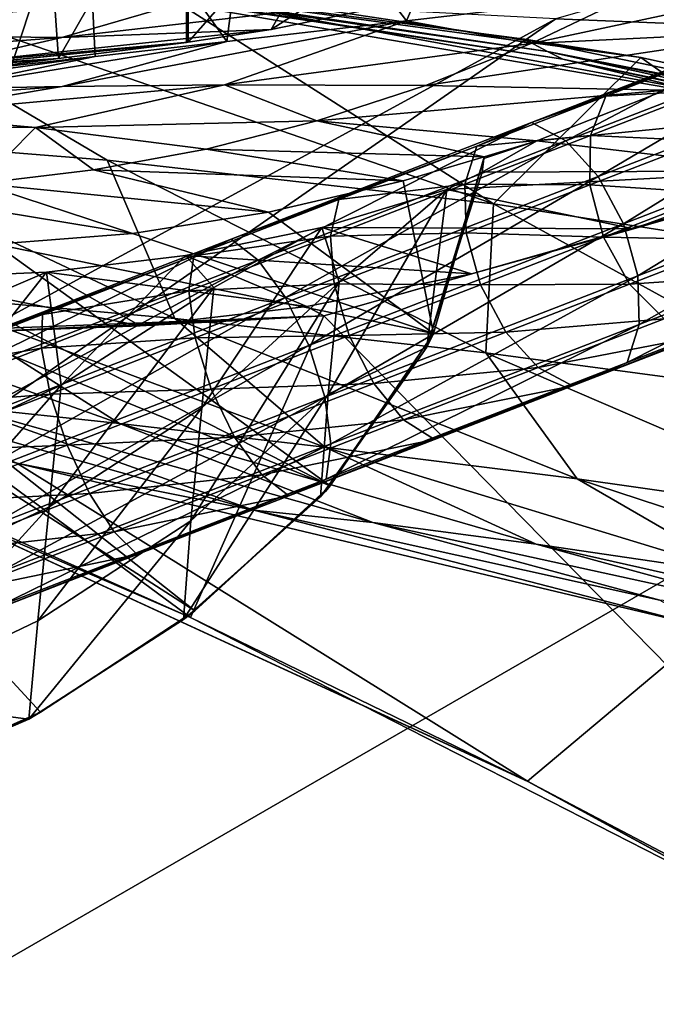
# Model space of a CAD drawing. Header units: metres. Extents: x -1004 to 0, y -808 to 0.
# Tile 36 of 135: x -718 to -688, y -121 to -75. Entities that reach past the tile are written whole.
import ezdxf

# ---------------------------------------------------------------- set-up
doc = ezdxf.new("R2010")
doc.units = ezdxf.units.M

msp = doc.modelspace()

# ---------------------------------------------------------------- linework, layer by layer
at = {"layer": 'top'}
for points in [[(-679.312012, -79.51873, 217.640656), (-706.36261, -74.529503, 211.810593), (-681.319946, -58.064472, 209.476532)], [(-686.498596, -62.528969, 1795.224365), (-698.20752, -73.649284, 1702.344727), (-706.359497, -75.345711, 1621.431885)], [(-686.498596, -62.528969, 1795.224365), (-706.359497, -75.345711, 1621.431885), (-700.114136, -64.441895, 1685.008301)], [(-706.359497, -75.345711, 1621.431885), (-710.221802, -75.930428, 1574.473511), (-700.114136, -64.441895, 1685.008301)], [(-700.114136, -64.441895, 1685.008301), (-710.221802, -75.930428, 1574.473511), (-710.221802, -66.264854, 1574.473511)], [(-695.562866, -64.39183, 896.888855), (-707.116638, -65.721146, 1009.238403), (-700.072815, -74.929489, 936.728882)], [(-689.485962, -73.70282, 848.78894), (-695.562866, -64.39183, 896.888855), (-700.072815, -74.929489, 936.728882)], [(-707.116638, -65.721146, 1009.238403), (-715.03949, -66.621582, 1121.903809), (-708.426331, -75.89399, 1024.852661)], [(-700.072815, -74.929489, 936.728882), (-707.116638, -65.721146, 1009.238403), (-708.426331, -75.89399, 1024.852661)], [(-716.957336, -66.734291, 1460.585327), (-710.308838, -66.286354, 1573.317139), (-716.259216, -76.681091, 1476.003052)], [(-710.308838, -66.286354, 1573.317139), (-710.308838, -75.94133, 1573.317017), (-716.259216, -76.681091, 1476.003052)], [(-710.308838, -66.286354, 1573.317139), (-710.221802, -66.264854, 1574.473511), (-710.308838, -75.94133, 1573.317017)], [(-710.221802, -66.264854, 1574.473511), (-710.221802, -75.930428, 1574.473511), (-710.308838, -75.94133, 1573.317017)], [(-719.963013, -67.121765, 1347.695435), (-716.957336, -66.734291, 1460.585327), (-719.497253, -77.099197, 1378.559326)], [(-716.957336, -66.734291, 1460.585327), (-716.259216, -76.681091, 1476.003052), (-719.497253, -77.099197, 1378.559326)], [(-715.03949, -66.621582, 1121.903809), (-719.323181, -67.089043, 1234.765381), (-718.433655, -77.029518, 1201.522949)], [(-715.03949, -66.621582, 1121.903809), (-718.433655, -77.029518, 1201.522949), (-714.546875, -76.59449, 1113.127563)], [(-708.426331, -75.89399, 1024.852661), (-715.03949, -66.621582, 1121.903809), (-714.546875, -76.59449, 1113.127563)], [(-730.940857, -71.413528, 437.901276), (-713.999695, -81.421814, 437.928101), (-728.983765, -80.224098, 467.556396)], [(-713.999695, -81.421814, 437.928101), (-730.940857, -71.413528, 437.901276), (-696.018616, -83.450539, 409.128235)], [(-730.940857, -71.413528, 437.901276), (-712.102844, -73.188377, 409.17572), (-696.018616, -83.450539, 409.128235)], [(-682.23877, -75.395744, 761.116272), (-676.665222, -72.216286, 761.069641), (-694.265625, -75.98436, 848.868042)], [(-676.665222, -72.216286, 761.069641), (-689.485962, -73.70282, 848.78894), (-694.265625, -75.98436, 848.868042)], [(-693.50885, -76.367935, 317.038696), (-694.578979, -75.794319, 375.03183), (-717.920715, -72.722458, 375.031891)], [(-694.578979, -75.794319, 375.03183), (-689.171509, -76.639206, 380.886658), (-717.920715, -72.722458, 375.031891)], [(-717.920715, -72.722458, 375.031891), (-689.171509, -76.639206, 380.886658), (-712.102844, -73.188377, 409.17572)], [(-717.920715, -72.722458, 375.031891), (-716.920105, -72.988205, 317.038696), (-693.50885, -76.367935, 317.038696)], [(-716.920105, -72.988205, 317.038696), (-692.806763, -76.714981, 259.044769), (-693.50885, -76.367935, 317.038696)], [(-716.920105, -72.988205, 317.038696), (-716.263672, -73.151512, 259.044769), (-692.806763, -76.714981, 259.044769)], [(-716.263672, -73.151512, 259.044769), (-706.36261, -74.529503, 211.810593), (-679.312012, -79.51873, 217.640656)], [(-716.263672, -73.151512, 259.044769), (-679.312012, -79.51873, 217.640656), (-692.806763, -76.714981, 259.044769)], [(-696.018616, -83.450539, 409.128235), (-712.102844, -73.188377, 409.17572), (-689.171509, -76.639206, 380.886658)], [(-726.031189, -73.328491, 1864.058838), (-730.545044, -75.548637, 1783.338013), (-709.307434, -73.723991, 1783.26416)], [(-706.359497, -75.345711, 1621.431885), (-698.20752, -73.649284, 1702.344727), (-716.092773, -75.712547, 1702.424194)], [(-716.092773, -75.712547, 1702.424194), (-698.20752, -73.649284, 1702.344727), (-709.307434, -73.723991, 1783.26416)], [(-694.265625, -75.98436, 848.868042), (-689.485962, -73.70282, 848.78894), (-700.072815, -74.929489, 936.728882)], [(-709.307434, -73.723991, 1783.26416), (-730.545044, -75.548637, 1783.338013), (-716.092773, -75.712547, 1702.424194)], [(-708.426331, -75.89399, 1024.852661), (-716.082458, -77.994072, 1025.062622), (-700.072815, -74.929489, 936.728882)], [(-716.082458, -77.994072, 1025.062622), (-708.533203, -77.917717, 936.927856), (-700.072815, -74.929489, 936.728882)], [(-700.072815, -74.929489, 936.728882), (-708.533203, -77.917717, 936.927856), (-694.265625, -75.98436, 848.868042)], [(-710.221802, -75.930428, 1574.473511), (-706.359497, -75.345711, 1621.431885), (-721.421875, -76.930977, 1621.509033)], [(-721.421875, -76.930977, 1621.509033), (-706.359497, -75.345711, 1621.431885), (-716.092773, -75.712547, 1702.424194)], [(-694.265625, -75.98436, 848.868042), (-699.189941, -77.948524, 848.950073), (-682.23877, -75.395744, 761.116272)], [(-699.189941, -77.948524, 848.950073), (-688.030701, -78.165504, 761.164917), (-682.23877, -75.395744, 761.116272)], [(-730.545044, -75.548637, 1783.338013), (-734.048218, -77.057281, 1702.506958), (-716.092773, -75.712547, 1702.424194)], [(-716.092773, -75.712547, 1702.424194), (-734.048218, -77.057281, 1702.506958), (-721.421875, -76.930977, 1621.509033)], [(-725.297607, -77.442299, 1540.543823), (-710.308838, -75.94133, 1573.317017), (-710.221802, -75.930428, 1574.473511)], [(-725.297607, -77.442299, 1540.543823), (-710.221802, -75.930428, 1574.473511), (-721.421875, -76.930977, 1621.509033)], [(-716.259216, -76.681091, 1476.003052), (-710.308838, -75.94133, 1573.317017), (-725.297607, -77.442299, 1540.543823)], [(-714.546875, -76.59449, 1113.127563), (-721.85968, -78.09861, 1113.32251), (-708.426331, -75.89399, 1024.852661)], [(-721.85968, -78.09861, 1113.32251), (-716.082458, -77.994072, 1025.062622), (-708.426331, -75.89399, 1024.852661)], [(-708.533203, -77.917717, 936.927856), (-699.189941, -77.948524, 848.950073), (-694.265625, -75.98436, 848.868042)], [(-663.349731, -82.262161, 355.030396), (-694.578979, -75.794319, 375.03183), (-693.50885, -76.367935, 317.038696)], [(-663.349731, -82.262161, 355.030396), (-689.171509, -76.639206, 380.886658), (-694.578979, -75.794319, 375.03183)], [(-670.326172, -81.068336, 317.038666), (-663.349731, -82.262161, 355.030396), (-693.50885, -76.367935, 317.038696)], [(-693.50885, -76.367935, 317.038696), (-692.806763, -76.714981, 259.044769), (-669.603027, -81.661865, 259.044739)], [(-670.326172, -81.068336, 317.038666), (-693.50885, -76.367935, 317.038696), (-669.603027, -81.661865, 259.044739)], [(-738.494141, -78.102058, 1459.596436), (-728.769958, -77.786369, 1378.559326), (-716.259216, -76.681091, 1476.003052)], [(-738.494141, -78.102058, 1459.596436), (-716.259216, -76.681091, 1476.003052), (-725.297607, -77.442299, 1540.543823)], [(-728.769958, -77.786369, 1378.559326), (-719.497253, -77.099197, 1378.559326), (-716.259216, -76.681091, 1476.003052)], [(-718.433655, -77.029518, 1201.522949), (-725.886353, -78.152496, 1201.677612), (-714.546875, -76.59449, 1113.127563)], [(-725.886353, -78.152496, 1201.677612), (-721.85968, -78.09861, 1113.32251), (-714.546875, -76.59449, 1113.127563)], [(-696.018616, -83.450539, 409.128235), (-689.171509, -76.639206, 380.886658), (-674.804321, -86.762527, 381.351013)], [(-692.806763, -76.714981, 259.044769), (-652.923584, -86.288589, 224.602814), (-669.603027, -81.661865, 259.044739)], [(-679.312012, -79.51873, 217.640656), (-652.923584, -86.288589, 224.602814), (-692.806763, -76.714981, 259.044769)], [(-689.171509, -76.639206, 380.886658), (-663.349731, -82.262161, 355.030396), (-674.804321, -86.762527, 381.351013)], [(-723.956421, -79.299622, 1025.282227), (-716.082458, -77.994072, 1025.062622), (-729.313721, -78.95005, 1113.524536)], [(-716.082458, -77.994072, 1025.062622), (-721.85968, -78.09861, 1113.32251), (-729.313721, -78.95005, 1113.524536)], [(-708.533203, -77.917717, 936.927856), (-723.956421, -79.299622, 1025.282227), (-717.326111, -79.903069, 937.137939)], [(-716.082458, -77.994072, 1025.062622), (-723.956421, -79.299622, 1025.282227), (-708.533203, -77.917717, 936.927856)], [(-704.240601, -79.588448, 849.03479), (-708.533203, -77.917717, 936.927856), (-717.326111, -79.903069, 937.137939)], [(-699.189941, -77.948524, 848.950073), (-708.533203, -77.917717, 936.927856), (-704.240601, -79.588448, 849.03479)], [(-688.030701, -78.165504, 761.164917), (-699.189941, -77.948524, 848.950073), (-704.240601, -79.588448, 849.03479)], [(-704.240601, -79.588448, 849.03479), (-694.005981, -80.509483, 761.215332), (-688.030701, -78.165504, 761.164917)], [(-694.005981, -80.509483, 761.215332), (-675.033691, -78.648476, 673.609558), (-688.030701, -78.165504, 761.164917)], [(-682.165405, -81.912262, 673.609558), (-675.033691, -78.648476, 673.609558), (-694.005981, -80.509483, 761.215332)], [(-717.326111, -79.903069, 937.137939), (-723.956421, -79.299622, 1025.282227), (-731.950745, -79.78994, 1025.508789)], [(-709.394348, -80.896973, 849.121765), (-704.240601, -79.588448, 849.03479), (-717.326111, -79.903069, 937.137939)], [(-709.394348, -80.896973, 849.121765), (-696.466248, -81.265472, 762.480103), (-704.240601, -79.588448, 849.03479)], [(-696.466248, -81.265472, 762.480103), (-694.005981, -80.509483, 761.215332), (-704.240601, -79.588448, 849.03479)], [(-731.950745, -79.78994, 1025.508789), (-719.914917, -82.49633, 849.300781), (-717.326111, -79.903069, 937.137939)], [(-719.914917, -82.49633, 849.300781), (-714.626892, -81.867577, 849.210571), (-717.326111, -79.903069, 937.137939)], [(-717.326111, -79.903069, 937.137939), (-714.626892, -81.867577, 849.210571), (-709.394348, -80.896973, 849.121765)], [(-728.983765, -80.224098, 467.556396), (-710.850525, -88.784164, 467.736572), (-722.810791, -87.703781, 498.352325)], [(-728.983765, -80.224098, 467.556396), (-713.999695, -81.421814, 437.928101), (-710.850525, -88.784164, 467.736572)], [(-696.474365, -81.336952, 761.236267), (-696.547485, -81.979836, 750.049561), (-694.005981, -80.509483, 761.215332)], [(-694.005981, -80.509483, 761.215332), (-696.547485, -81.979836, 750.049561), (-682.165405, -81.912262, 673.609558)], [(-696.466248, -81.265472, 762.480103), (-696.474365, -81.336952, 761.236267), (-694.005981, -80.509483, 761.215332)], [(-714.626892, -81.867577, 849.210571), (-700.224609, -82.38092, 762.441345), (-709.394348, -80.896973, 849.121765)], [(-700.224609, -82.38092, 762.441345), (-696.466248, -81.265472, 762.480103), (-709.394348, -80.896973, 849.121765)], [(-713.999695, -81.421814, 437.928101), (-696.383179, -90.372345, 437.956116), (-710.850525, -88.784164, 467.736572)], [(-713.999695, -81.421814, 437.928101), (-696.018616, -83.450539, 409.128235), (-696.383179, -90.372345, 437.956116)], [(-696.466248, -81.265472, 762.480103), (-700.224609, -82.38092, 762.441345), (-698.818848, -89.475624, 762.260071)], [(-699.126038, -90.103569, 750.049561), (-696.474365, -81.336952, 761.236267), (-698.818848, -89.475624, 762.260071)], [(-699.126038, -90.103569, 750.049561), (-696.547485, -81.979836, 750.049561), (-696.474365, -81.336952, 761.236267)], [(-698.818848, -89.475624, 762.260071), (-696.474365, -81.336952, 761.236267), (-696.466248, -81.265472, 762.480103)], [(-719.914917, -82.49633, 849.300781), (-706.489563, -83.840004, 762.387085), (-714.626892, -81.867577, 849.210571)], [(-706.489563, -83.840004, 762.387085), (-700.224609, -82.38092, 762.441345), (-714.626892, -81.867577, 849.210571)], [(-689.515137, -84.601166, 673.609558), (-682.165405, -81.912262, 673.609558), (-698.20166, -82.774887, 744.390808)], [(-682.165405, -81.912262, 673.609558), (-696.547485, -81.979836, 750.049561), (-698.20166, -82.774887, 744.390808)], [(-680.822693, -82.096756, 664.253174), (-682.165405, -81.912262, 673.609558), (-689.515137, -84.601166, 673.609558)], [(-700.224609, -82.38092, 762.441345), (-706.489563, -83.840004, 762.387085), (-698.818848, -89.475624, 762.260071)], [(-670.037964, -123.145065, 663.178101), (-680.822693, -82.096756, 664.253174), (-703.909302, -88.649727, 664.081543)], [(-703.909302, -88.649727, 664.081543), (-680.822693, -82.096756, 664.253174), (-697.044495, -86.70517, 673.609558)], [(-698.20166, -82.774887, 744.390808), (-696.547485, -81.979836, 750.049561), (-699.126038, -90.103569, 750.049561)], [(-697.044495, -86.70517, 673.609558), (-680.822693, -82.096756, 664.253174), (-689.515137, -84.601166, 673.609558)], [(-725.235107, -82.780426, 849.392029), (-712.807495, -84.818954, 762.345276), (-719.914917, -82.49633, 849.300781)], [(-719.182434, -85.322884, 762.315674), (-712.807495, -84.818954, 762.345276), (-725.235107, -82.780426, 849.392029)], [(-712.807495, -84.818954, 762.345276), (-706.489563, -83.840004, 762.387085), (-719.914917, -82.49633, 849.300781)], [(-698.20166, -82.774887, 744.390808), (-704.000977, -84.550552, 737.911804), (-689.515137, -84.601166, 673.609558)], [(-704.000977, -84.550552, 737.911804), (-698.20166, -82.774887, 744.390808), (-703.199646, -87.092628, 741.054993)], [(-703.199646, -87.092628, 741.054993), (-698.20166, -82.774887, 744.390808), (-703.714905, -92.290161, 745.398132)], [(-698.20166, -82.774887, 744.390808), (-699.126038, -90.103569, 750.049561), (-703.714905, -92.290161, 745.398132)], [(-696.018616, -83.450539, 409.128235), (-679.260498, -92.67411, 409.080048), (-696.383179, -90.372345, 437.956116)], [(-679.260498, -92.67411, 409.080048), (-696.018616, -83.450539, 409.128235), (-674.804321, -86.762527, 381.351013)], [(-732.772095, -114.02475, 761.532654), (-717.090942, -107.082413, 761.754089), (-738.288574, -84.128868, 762.297363)], [(-738.288574, -84.128868, 762.297363), (-717.090942, -107.082413, 761.754089), (-709.922119, -102.370338, 761.895386)], [(-738.288574, -84.128868, 762.297363), (-709.922119, -102.370338, 761.895386), (-731.953186, -84.952026, 762.292297)], [(-698.818848, -89.475624, 762.260071), (-706.489563, -83.840004, 762.387085), (-712.807495, -84.818954, 762.345276)], [(-704.000977, -84.550552, 737.911804), (-710.345093, -85.850342, 733.578613), (-697.044495, -86.70517, 673.609558)], [(-710.345093, -85.850342, 733.578613), (-704.000977, -84.550552, 737.911804), (-709.027405, -87.331459, 735.668945)], [(-704.000977, -84.550552, 737.911804), (-709.582214, -92.928329, 740.087158), (-709.027405, -87.331459, 735.668945)], [(-709.582214, -92.928329, 740.087158), (-704.000977, -84.550552, 737.911804), (-703.199646, -87.092628, 741.054993)], [(-704.000977, -84.550552, 737.911804), (-697.044495, -86.70517, 673.609558), (-689.515137, -84.601166, 673.609558)], [(-751.418335, -84.825981, 664.181641), (-710.112427, -102.678787, 663.714111), (-727.893005, -89.576523, 664.057251)], [(-710.112427, -102.678787, 663.714111), (-751.418335, -84.825981, 664.181641), (-737.193665, -90.619217, 646.197327)], [(-709.922119, -102.370338, 761.895386), (-703.619019, -96.563766, 762.062988), (-731.953186, -84.952026, 762.292297)], [(-731.953186, -84.952026, 762.292297), (-703.619019, -96.563766, 762.062988), (-725.576111, -85.358589, 762.298218)], [(-698.818848, -89.475624, 762.260071), (-712.807495, -84.818954, 762.345276), (-719.182434, -85.322884, 762.315674)], [(-703.619019, -96.563766, 762.062988), (-719.182434, -85.322884, 762.315674), (-725.576111, -85.358589, 762.298218)], [(-703.619019, -96.563766, 762.062988), (-698.818848, -89.475624, 762.260071), (-719.182434, -85.322884, 762.315674)], [(-710.345093, -85.850342, 733.578613), (-716.815125, -86.628883, 730.174866), (-704.708679, -88.214264, 673.609558)], [(-716.815125, -86.628883, 730.174866), (-710.345093, -85.850342, 733.578613), (-716.13324, -91.872025, 734.477661)], [(-710.345093, -85.850342, 733.578613), (-709.027405, -87.331459, 735.668945), (-716.13324, -91.872025, 734.477661)], [(-710.345093, -85.850342, 733.578613), (-704.708679, -88.214264, 673.609558), (-697.044495, -86.70517, 673.609558)], [(-713.418884, -93.667999, 530.252136), (-732.336426, -86.952026, 529.793762), (-722.810791, -87.703781, 498.352325)], [(-713.418884, -93.667999, 530.252136), (-720.734253, -92.890022, 562.479553), (-732.336426, -86.952026, 529.793762)], [(-723.156921, -89.335793, 728.805664), (-716.815125, -86.628883, 730.174866), (-723.761536, -95.434685, 733.496765)], [(-716.815125, -86.628883, 730.174866), (-716.13324, -91.872025, 734.477661), (-723.761536, -95.434685, 733.496765)], [(-716.815125, -86.628883, 730.174866), (-723.506836, -86.925682, 727.040527), (-712.461975, -89.119698, 673.609558)], [(-723.506836, -86.925682, 727.040527), (-716.815125, -86.628883, 730.174866), (-723.156921, -89.335793, 728.805664)], [(-723.506836, -86.925682, 727.040527), (-720.25946, -89.417747, 673.609558), (-712.461975, -89.119698, 673.609558)], [(-716.815125, -86.628883, 730.174866), (-712.461975, -89.119698, 673.609558), (-704.708679, -88.214264, 673.609558)], [(-704.708679, -88.214264, 673.609558), (-703.909302, -88.649727, 664.081543), (-697.044495, -86.70517, 673.609558)], [(-716.13324, -91.872025, 734.477661), (-709.027405, -87.331459, 735.668945), (-716.695435, -97.543243, 739.291138)], [(-709.027405, -87.331459, 735.668945), (-709.582214, -92.928329, 740.087158), (-716.695435, -97.543243, 739.291138)], [(-709.582214, -92.928329, 740.087158), (-703.199646, -87.092628, 741.054993), (-710.102844, -98.180084, 744.916382)], [(-703.199646, -87.092628, 741.054993), (-703.714905, -92.290161, 745.398132), (-710.102844, -98.180084, 744.916382)], [(-703.873169, -94.762337, 498.702423), (-713.418884, -93.667999, 530.252136), (-722.810791, -87.703781, 498.352325)], [(-722.810791, -87.703781, 498.352325), (-710.850525, -88.784164, 467.736572), (-703.873169, -94.762337, 498.702423)], [(-704.708679, -88.214264, 673.609558), (-712.461975, -89.119698, 673.609558), (-703.909302, -88.649727, 664.081543)], [(-710.112427, -102.678787, 663.714111), (-703.909302, -88.649727, 664.081543), (-727.893005, -89.576523, 664.057251)], [(-703.909302, -88.649727, 664.081543), (-720.25946, -89.417747, 673.609558), (-727.893005, -89.576523, 664.057251)], [(-712.461975, -89.119698, 673.609558), (-720.25946, -89.417747, 673.609558), (-703.909302, -88.649727, 664.081543)], [(-710.850525, -88.784164, 467.736572), (-692.130371, -96.237717, 467.916718), (-703.873169, -94.762337, 498.702423)], [(-710.850525, -88.784164, 467.736572), (-696.383179, -90.372345, 437.956116), (-692.130371, -96.237717, 467.916718)], [(-710.112427, -102.678787, 663.714111), (-670.037964, -123.145065, 663.178101), (-703.909302, -88.649727, 664.081543)], [(-703.841492, -96.819046, 756.056274), (-698.818848, -89.475624, 762.260071), (-703.619019, -96.563766, 762.062988)], [(-703.841492, -96.819046, 756.056274), (-699.126038, -90.103569, 750.049561), (-698.818848, -89.475624, 762.260071)], [(-704.063965, -97.074326, 750.049561), (-699.126038, -90.103569, 750.049561), (-703.841492, -96.819046, 756.056274)], [(-703.714905, -92.290161, 745.398132), (-699.126038, -90.103569, 750.049561), (-704.063965, -97.074326, 750.049561)], [(-737.193665, -90.619217, 646.197327), (-737.196838, -90.619446, 628.364868), (-694.430115, -110.304489, 645.939514)], [(-737.196838, -90.619446, 628.364868), (-694.446411, -110.296303, 628.364868), (-694.430115, -110.304489, 645.939514)], [(-737.196838, -90.619446, 628.364868), (-718.199829, -95.502716, 628.36499), (-694.446411, -110.296303, 628.364868)], [(-694.430115, -110.304489, 645.939514), (-710.112427, -102.678787, 663.714111), (-737.193665, -90.619217, 646.197327)], [(-696.383179, -90.372345, 437.956116), (-678.164673, -98.225899, 437.984161), (-692.130371, -96.237717, 467.916718)], [(-696.383179, -90.372345, 437.956116), (-679.260498, -92.67411, 409.080048), (-678.164673, -98.225899, 437.984161)], [(-723.761536, -95.434685, 733.496765), (-716.13324, -91.872025, 734.477661), (-724.329773, -101.167114, 738.635681)], [(-716.13324, -91.872025, 734.477661), (-716.695435, -97.543243, 739.291138), (-724.329773, -101.167114, 738.635681)], [(-718.199829, -95.502716, 628.36499), (-725.743347, -92.432007, 595.253418), (-707.174194, -97.692383, 595.523315)], [(-707.174194, -97.692383, 595.523315), (-725.743347, -92.432007, 595.253418), (-720.734253, -92.890022, 562.479553)], [(-710.102844, -98.180084, 744.916382), (-703.714905, -92.290161, 745.398132), (-710.434692, -102.778214, 750.049561)], [(-710.434692, -102.778214, 750.049561), (-703.714905, -92.290161, 745.398132), (-704.063965, -97.074326, 750.049561)], [(-701.639648, -98.259323, 562.918457), (-720.734253, -92.890022, 562.479553), (-713.418884, -93.667999, 530.252136)], [(-707.174194, -97.692383, 595.523315), (-720.734253, -92.890022, 562.479553), (-701.639648, -98.259323, 562.918457)], [(-716.695435, -97.543243, 739.291138), (-709.582214, -92.928329, 740.087158), (-717.22052, -102.839584, 744.520203)], [(-709.582214, -92.928329, 740.087158), (-710.102844, -98.180084, 744.916382), (-717.22052, -102.839584, 744.520203)], [(-694.042847, -99.266647, 530.710449), (-713.418884, -93.667999, 530.252136), (-703.873169, -94.762337, 498.702423)], [(-694.042847, -99.266647, 530.710449), (-701.639648, -98.259323, 562.918457), (-713.418884, -93.667999, 530.252136)], [(-684.445374, -100.685081, 499.052521), (-694.042847, -99.266647, 530.710449), (-703.873169, -94.762337, 498.702423)], [(-703.873169, -94.762337, 498.702423), (-692.130371, -96.237717, 467.916718), (-684.445374, -100.685081, 499.052521)], [(-718.199829, -95.502716, 628.36499), (-685.96875, -103.176041, 628.364929), (-694.446411, -110.296303, 628.364868)], [(-685.96875, -103.176041, 628.364929), (-718.199829, -95.502716, 628.36499), (-707.174194, -97.692383, 595.523315)], [(-709.922119, -102.370338, 761.895386), (-703.841492, -96.819046, 756.056274), (-703.619019, -96.563766, 762.062988)], [(-692.130371, -96.237717, 467.916718), (-672.895813, -102.54882, 468.096893), (-684.445374, -100.685081, 499.052521)], [(-692.130371, -96.237717, 467.916718), (-678.164673, -98.225899, 437.984161), (-672.895813, -102.54882, 468.096893)], [(-710.178406, -102.574272, 755.972473), (-703.841492, -96.819046, 756.056274), (-709.922119, -102.370338, 761.895386)], [(-710.178406, -102.574272, 755.972473), (-704.063965, -97.074326, 750.049561), (-703.841492, -96.819046, 756.056274)], [(-710.434692, -102.778214, 750.049561), (-704.063965, -97.074326, 750.049561), (-710.178406, -102.574272, 755.972473)], [(-724.329773, -101.167114, 738.635681), (-716.695435, -97.543243, 739.291138), (-724.858459, -106.500183, 744.19397)], [(-716.695435, -97.543243, 739.291138), (-717.22052, -102.839584, 744.520203), (-724.858459, -106.500183, 744.19397)], [(-685.96875, -103.176041, 628.364929), (-707.174194, -97.692383, 595.523315), (-688.288696, -101.875107, 595.793213)], [(-688.288696, -101.875107, 595.793213), (-707.174194, -97.692383, 595.523315), (-701.639648, -98.259323, 562.918457)], [(-717.22052, -102.839584, 744.520203), (-710.102844, -98.180084, 744.916382), (-717.632446, -107.408997, 750.049561)], [(-717.632446, -107.408997, 750.049561), (-710.102844, -98.180084, 744.916382), (-710.434692, -102.778214, 750.049561)], [(-682.191223, -102.514626, 563.357361), (-701.639648, -98.259323, 562.918457), (-694.042847, -99.266647, 530.710449)], [(-688.288696, -101.875107, 595.793213), (-701.639648, -98.259323, 562.918457), (-682.191223, -102.514626, 563.357361)], [(-674.278809, -103.721153, 531.168823), (-694.042847, -99.266647, 530.710449), (-684.445374, -100.685081, 499.052521)], [(-674.278809, -103.721153, 531.168823), (-682.191223, -102.514626, 563.357361), (-694.042847, -99.266647, 530.710449)], [(-717.090942, -107.082413, 761.754089), (-710.178406, -102.574272, 755.972473), (-709.922119, -102.370338, 761.895386)], [(-724.858459, -106.500183, 744.19397), (-717.22052, -102.839584, 744.520203), (-717.632446, -107.408997, 750.049561)], [(-717.632446, -107.408997, 750.049561), (-710.434692, -102.778214, 750.049561), (-717.361694, -107.245705, 755.901794)], [(-717.361694, -107.245705, 755.901794), (-710.178406, -102.574272, 755.972473), (-717.090942, -107.082413, 761.754089)], [(-717.361694, -107.245705, 755.901794), (-710.434692, -102.778214, 750.049561), (-710.178406, -102.574272, 755.972473)], [(-670.037964, -123.145065, 663.178101), (-710.112427, -102.678787, 663.714111), (-694.430115, -110.304489, 645.939514)], [(-694.446411, -110.296303, 628.364868), (-685.96875, -103.176041, 628.364929), (-653.125732, -132.790131, 628.36499)], [(-717.632446, -107.408997, 750.049561), (-733.319153, -114.237312, 750.049561), (-724.858459, -106.500183, 744.19397)], [(-732.772095, -114.02475, 761.532654), (-717.361694, -107.245705, 755.901794), (-717.090942, -107.082413, 761.754089)], [(-733.319153, -114.237312, 750.049561), (-717.361694, -107.245705, 755.901794), (-732.772095, -114.02475, 761.532654)], [(-733.319153, -114.237312, 750.049561), (-717.632446, -107.408997, 750.049561), (-717.361694, -107.245705, 755.901794)], [(-694.430115, -110.304489, 645.939514), (-694.446411, -110.296303, 628.364868), (-653.125732, -132.790131, 628.36499)], [(-653.125732, -132.790131, 628.36499), (-670.037964, -123.145065, 663.178101), (-694.430115, -110.304489, 645.939514)]]:
    msp.add_3dface(points, dxfattribs=at)
at = {"layer": 'top0123411'}
for points in [[(-787.024658, -763.271118, 90), (-994.037292, -10, 90), (-533.424561, -638.481384, 90)], [(-994.037292, -10, 90), (-526.238708, -632.856445, 90), (-533.424561, -638.481384, 90)], [(-10, -10, 90), (-502.018646, -625.846375, 90), (-994.037292, -10, 90)], [(-502.018646, -625.846375, 90), (-510.034576, -626.560547, 90), (-994.037292, -10, 90)], [(-994.037292, -10, 90), (-510.034576, -626.560547, 90), (-518.256042, -628.853394, 90)], [(-518.256042, -628.853394, 90), (-526.238708, -632.856445, 90), (-994.037292, -10, 90)], [(-693.123474, -74.838211, 118.716751), (-646.118347, -76.727219, 118.683784), (-656.737122, -64.42334, 141.24382)], [(-693.123474, -74.838211, 118.716751), (-742.780518, -72.276802, 118.761467), (-936.402649, -207.471207, 116.401634)], [(-938.29071, -245.358398, 115.740311), (-646.118347, -76.727219, 118.683784), (-693.123474, -74.838211, 118.716751)], [(-938.29071, -245.358398, 115.740311), (-693.123474, -74.838211, 118.716751), (-936.402649, -207.471207, 116.401634)], [(-597.805054, -78.120209, 118.65947), (-646.118347, -76.727219, 118.683784), (-938.29071, -245.358398, 115.740311)], [(-939.738831, -283.879303, 115.067932), (-940.71405, -322.342346, 114.396553), (-597.805054, -78.120209, 118.65947)], [(-940.71405, -322.342346, 114.396553), (-513.875122, -606.131226, 109.443001), (-597.805054, -78.120209, 118.65947)], [(-939.738831, -283.879303, 115.067932), (-597.805054, -78.120209, 118.65947), (-938.29071, -245.358398, 115.740311)]]:
    msp.add_3dface(points, dxfattribs=at)
at = {"layer": 'top0123412'}
for points in [[(-694.262756, -79.671333, 858.286255), (-685.26825, -76.286903, 872.57605), (-682.022949, -74.927696, 869.05896)], [(-694.262756, -79.671333, 858.286255), (-682.022949, -74.927696, 869.05896), (-692.662048, -80.518829, 856.510925)], [(-682.022949, -74.927696, 869.05896), (-680.120605, -75.658272, 867.549133), (-692.662048, -80.518829, 856.510925)], [(-680.120605, -75.658272, 867.549133), (-691.159302, -82.168854, 855.306213), (-692.662048, -80.518829, 856.510925)], [(-678.413086, -77.228951, 866.524658), (-691.159302, -82.168854, 855.306213), (-680.120605, -75.658272, 867.549133)], [(-690.804138, -78.432396, 867.195007), (-685.26825, -76.286903, 872.57605), (-694.262756, -79.671333, 858.286255)], [(-685.26825, -76.286903, 872.57605), (-690.804138, -78.432396, 867.195007), (-686.117065, -78.169769, 874.047974)], [(-691.159302, -82.168854, 855.306213), (-678.413086, -77.228951, 866.524658), (-689.983215, -84.370186, 854.85553)], [(-678.413086, -77.228951, 866.524658), (-677.1604, -79.400604, 866.141357), (-689.983215, -84.370186, 854.85553)], [(-690.804138, -78.432396, 867.195007), (-691.511841, -80.260559, 868.804138), (-686.117065, -78.169769, 874.047974)], [(-686.117065, -78.169769, 874.047974), (-691.511841, -80.260559, 868.804138), (-686.247864, -80.510376, 875.015747)], [(-691.511841, -80.260559, 868.804138), (-690.804138, -78.432396, 867.195007), (-696.805176, -80.758163, 862.421936)], [(-696.805176, -80.758163, 862.421936), (-690.804138, -78.432396, 867.195007), (-694.262756, -79.671333, 858.286255)], [(-677.1604, -79.400604, 866.141357), (-689.312866, -86.787712, 855.227539), (-689.983215, -84.370186, 854.85553)], [(-689.312866, -86.787712, 855.227539), (-677.1604, -79.400604, 866.141357), (-676.553284, -81.842628, 866.457703)], [(-696.805176, -80.758163, 862.421936), (-694.262756, -79.671333, 858.286255), (-708.22699, -85.083313, 850.281494)], [(-708.22699, -85.083313, 850.281494), (-694.262756, -79.671333, 858.286255), (-706.97052, -86.064209, 848.308899)], [(-694.262756, -79.671333, 858.286255), (-692.662048, -80.518829, 856.510925), (-706.97052, -86.064209, 848.308899)], [(-706.97052, -86.064209, 848.308899), (-692.662048, -80.518829, 856.510925), (-705.701355, -87.804749, 846.970276)], [(-692.662048, -80.518829, 856.510925), (-691.159302, -82.168854, 855.306213), (-705.701355, -87.804749, 846.970276)], [(-691.549866, -82.565208, 869.862122), (-691.511841, -80.260559, 868.804138), (-697.359924, -82.527039, 864.15271)], [(-697.359924, -82.527039, 864.15271), (-691.511841, -80.260559, 868.804138), (-696.805176, -80.758163, 862.421936)], [(-691.511841, -80.260559, 868.804138), (-691.549866, -82.565208, 869.862122), (-686.247864, -80.510376, 875.015747)], [(-686.247864, -80.510376, 875.015747), (-691.549866, -82.565208, 869.862122), (-685.640747, -82.9524, 875.332092)], [(-703.213623, -83.241806, 858.302673), (-696.805176, -80.758163, 862.421936), (-708.22699, -85.083313, 850.281494)], [(-697.359924, -82.527039, 864.15271), (-696.805176, -80.758163, 862.421936), (-703.213623, -83.241806, 858.302673)], [(-689.250244, -89.053375, 856.36554), (-689.312866, -86.787712, 855.227539), (-676.553284, -81.842628, 866.457703)], [(-689.250244, -89.053375, 856.36554), (-676.553284, -81.842628, 866.457703), (-676.684082, -84.183235, 867.425537)], [(-705.701355, -87.804749, 846.970276), (-691.159302, -82.168854, 855.306213), (-704.61261, -90.039948, 846.469543)], [(-691.159302, -82.168854, 855.306213), (-689.983215, -84.370186, 854.85553), (-704.61261, -90.039948, 846.469543)], [(-697.297363, -84.792702, 865.29071), (-697.359924, -82.527039, 864.15271), (-703.60498, -84.947365, 860.138489)], [(-703.60498, -84.947365, 860.138489), (-697.359924, -82.527039, 864.15271), (-703.213623, -83.241806, 858.302673)], [(-697.297363, -84.792702, 865.29071), (-691.549866, -82.565208, 869.862122), (-697.359924, -82.527039, 864.15271)], [(-690.912354, -84.995476, 870.207947), (-691.549866, -82.565208, 869.862122), (-697.297363, -84.792702, 865.29071)], [(-691.549866, -82.565208, 869.862122), (-690.912354, -84.995476, 870.207947), (-685.640747, -82.9524, 875.332092)], [(-703.60498, -84.947365, 860.138489), (-703.213623, -83.241806, 858.302673), (-709.967651, -85.85939, 854.876831)], [(-709.967651, -85.85939, 854.876831), (-703.213623, -83.241806, 858.302673), (-708.22699, -85.083313, 850.281494)], [(-685.640747, -82.9524, 875.332092), (-690.912354, -84.995476, 870.207947), (-684.388062, -85.124054, 874.948853)], [(-676.684082, -84.183235, 867.425537), (-677.532898, -86.066101, 868.8974), (-689.804993, -90.822243, 858.096313)], [(-689.804993, -90.822243, 858.096313), (-689.250244, -89.053375, 856.36554), (-676.684082, -84.183235, 867.425537)], [(-704.61261, -90.039948, 846.469543), (-689.983215, -84.370186, 854.85553), (-703.870117, -92.42952, 846.882874)], [(-689.983215, -84.370186, 854.85553), (-689.312866, -86.787712, 855.227539), (-703.870117, -92.42952, 846.882874)], [(-722.495911, -92.081223, 843.25769), (-723.378906, -90.955582, 845.351868), (-708.22699, -85.083313, 850.281494)], [(-708.22699, -85.083313, 850.281494), (-723.378906, -90.955582, 845.351868), (-709.967651, -85.85939, 854.876831)], [(-706.97052, -86.064209, 848.308899), (-722.495911, -92.081223, 843.25769), (-708.22699, -85.083313, 850.281494)], [(-703.434937, -87.171394, 861.34552), (-703.60498, -84.947365, 860.138489), (-710.186829, -87.498215, 856.799988)], [(-710.186829, -87.498215, 856.799988), (-703.60498, -84.947365, 860.138489), (-709.967651, -85.85939, 854.876831)], [(-703.434937, -87.171394, 861.34552), (-697.297363, -84.792702, 865.29071), (-703.60498, -84.947365, 860.138489)], [(-696.626953, -87.21022, 865.662659), (-697.297363, -84.792702, 865.29071), (-703.434937, -87.171394, 861.34552)], [(-696.626953, -87.21022, 865.662659), (-690.912354, -84.995476, 870.207947), (-697.297363, -84.792702, 865.29071)], [(-689.696411, -87.181374, 869.78894), (-690.912354, -84.995476, 870.207947), (-696.626953, -87.21022, 865.662659)], [(-690.912354, -84.995476, 870.207947), (-689.696411, -87.181374, 869.78894), (-684.388062, -85.124054, 874.948853)], [(-684.388062, -85.124054, 874.948853), (-689.696411, -87.181374, 869.78894), (-682.680542, -86.694733, 873.924316)], [(-723.378906, -90.955582, 845.351868), (-717.002197, -88.585693, 852.177368), (-709.967651, -85.85939, 854.876831)], [(-721.480164, -93.919983, 841.83667), (-722.495911, -92.081223, 843.25769), (-706.97052, -86.064209, 848.308899)], [(-705.701355, -87.804749, 846.970276), (-721.480164, -93.919983, 841.83667), (-706.97052, -86.064209, 848.308899)], [(-709.967651, -85.85939, 854.876831), (-717.002197, -88.585693, 852.177368), (-710.186829, -87.498215, 856.799988)], [(-689.804993, -90.822243, 858.096313), (-677.532898, -86.066101, 868.8974), (-692.347412, -91.909081, 862.231995)], [(-677.532898, -86.066101, 868.8974), (-686.32959, -89.576805, 867.018433), (-692.347412, -91.909081, 862.231995)], [(-703.870117, -92.42952, 846.882874), (-689.312866, -86.787712, 855.227539), (-703.586914, -94.609673, 848.147339)], [(-689.312866, -86.787712, 855.227539), (-689.250244, -89.053375, 856.36554), (-703.586914, -94.609673, 848.147339)], [(-689.696411, -87.181374, 869.78894), (-688.087158, -88.790123, 868.668945), (-682.680542, -86.694733, 873.924316)], [(-709.903564, -89.678368, 858.064453), (-703.434937, -87.171394, 861.34552), (-710.186829, -87.498215, 856.799988)], [(-702.729492, -89.57531, 861.740051), (-703.434937, -87.171394, 861.34552), (-709.903564, -89.678368, 858.064453)], [(-702.729492, -89.57531, 861.740051), (-696.626953, -87.21022, 865.662659), (-703.434937, -87.171394, 861.34552)], [(-695.450867, -89.41156, 865.212036), (-696.626953, -87.21022, 865.662659), (-702.729492, -89.57531, 861.740051)], [(-695.450867, -89.41156, 865.212036), (-689.696411, -87.181374, 869.78894), (-696.626953, -87.21022, 865.662659)], [(-688.087158, -88.790123, 868.668945), (-689.696411, -87.181374, 869.78894), (-695.450867, -89.41156, 865.212036)], [(-720.486267, -96.191925, 841.305054), (-721.480164, -93.919983, 841.83667), (-705.701355, -87.804749, 846.970276)], [(-704.61261, -90.039948, 846.469543), (-720.486267, -96.191925, 841.305054), (-705.701355, -87.804749, 846.970276)], [(-717.002197, -88.585693, 852.177368), (-717.041992, -90.155014, 854.169312), (-710.186829, -87.498215, 856.799988)], [(-710.186829, -87.498215, 856.799988), (-717.041992, -90.155014, 854.169312), (-709.903564, -89.678368, 858.064453)], [(-724.249512, -91.39447, 850.230225), (-717.002197, -88.585693, 852.177368), (-723.378906, -90.955582, 845.351868)], [(-717.041992, -90.155014, 854.169312), (-717.002197, -88.585693, 852.177368), (-724.249512, -91.39447, 850.230225)], [(-693.94812, -91.061577, 864.007324), (-688.087158, -88.790123, 868.668945), (-695.450867, -89.41156, 865.212036)], [(-686.32959, -89.576805, 867.018433), (-688.087158, -88.790123, 868.668945), (-693.94812, -91.061577, 864.007324)], [(-703.586914, -94.609673, 848.147339), (-689.250244, -89.053375, 856.36554), (-703.806091, -96.248497, 850.070435)], [(-689.250244, -89.053375, 856.36554), (-689.804993, -90.822243, 858.096313), (-703.806091, -96.248497, 850.070435)], [(-717.041992, -90.155014, 854.169312), (-716.640869, -92.289467, 855.479004), (-709.903564, -89.678368, 858.064453)], [(-709.903564, -89.678368, 858.064453), (-716.640869, -92.289467, 855.479004), (-709.161072, -92.06794, 858.477783)], [(-709.161072, -92.06794, 858.477783), (-702.729492, -89.57531, 861.740051), (-709.903564, -89.678368, 858.064453)], [(-701.595947, -91.793137, 861.262085), (-702.729492, -89.57531, 861.740051), (-709.161072, -92.06794, 858.477783)], [(-701.595947, -91.793137, 861.262085), (-695.450867, -89.41156, 865.212036), (-702.729492, -89.57531, 861.740051)], [(-693.94812, -91.061577, 864.007324), (-695.450867, -89.41156, 865.212036), (-701.595947, -91.793137, 861.262085)], [(-692.347412, -91.909081, 862.231995), (-686.32959, -89.576805, 867.018433), (-693.94812, -91.061577, 864.007324)], [(-724.104614, -92.892189, 852.27179), (-717.041992, -90.155014, 854.169312), (-724.249512, -91.39447, 850.230225)], [(-716.640869, -92.289467, 855.479004), (-717.041992, -90.155014, 854.169312), (-724.104614, -92.892189, 852.27179)], [(-719.665527, -98.55117, 841.743896), (-720.486267, -96.191925, 841.305054), (-704.61261, -90.039948, 846.469543)], [(-703.870117, -92.42952, 846.882874), (-719.665527, -98.55117, 841.743896), (-704.61261, -90.039948, 846.469543)], [(-703.806091, -96.248497, 850.070435), (-689.804993, -90.822243, 858.096313), (-705.546692, -97.024574, 854.665771)], [(-705.546692, -97.024574, 854.665771), (-689.804993, -90.822243, 858.096313), (-698.773804, -94.399673, 858.101257)], [(-700.206848, -93.487221, 859.984253), (-693.94812, -91.061577, 864.007324), (-701.595947, -91.793137, 861.262085)], [(-692.347412, -91.909081, 862.231995), (-693.94812, -91.061577, 864.007324), (-700.206848, -93.487221, 859.984253)], [(-689.804993, -90.822243, 858.096313), (-692.347412, -91.909081, 862.231995), (-698.773804, -94.399673, 858.101257)], [(-708.072388, -94.303139, 857.97699), (-701.595947, -91.793137, 861.262085), (-709.161072, -92.06794, 858.477783)], [(-700.206848, -93.487221, 859.984253), (-701.595947, -91.793137, 861.262085), (-708.072388, -94.303139, 857.97699)], [(-698.773804, -94.399673, 858.101257), (-692.347412, -91.909081, 862.231995), (-700.206848, -93.487221, 859.984253)], [(-723.58197, -94.979561, 853.614197), (-716.640869, -92.289467, 855.479004), (-724.104614, -92.892189, 852.27179)], [(-715.859863, -94.664101, 855.907104), (-716.640869, -92.289467, 855.479004), (-723.58197, -94.979561, 853.614197)], [(-719.142883, -100.638535, 843.086243), (-719.665527, -98.55117, 841.743896), (-703.870117, -92.42952, 846.882874)], [(-703.586914, -94.609673, 848.147339), (-719.142883, -100.638535, 843.086243), (-703.870117, -92.42952, 846.882874)], [(-716.640869, -92.289467, 855.479004), (-715.859863, -94.664101, 855.907104), (-709.161072, -92.06794, 858.477783)], [(-709.161072, -92.06794, 858.477783), (-715.859863, -94.664101, 855.907104), (-708.072388, -94.303139, 857.97699)], [(-706.803162, -96.043678, 856.638428), (-700.206848, -93.487221, 859.984253), (-708.072388, -94.303139, 857.97699)], [(-698.773804, -94.399673, 858.101257), (-700.206848, -93.487221, 859.984253), (-706.803162, -96.043678, 856.638428)], [(-715.859863, -94.664101, 855.907104), (-714.81781, -96.917397, 855.388428), (-708.072388, -94.303139, 857.97699)], [(-708.072388, -94.303139, 857.97699), (-714.81781, -96.917397, 855.388428), (-706.803162, -96.043678, 856.638428)], [(-722.76123, -97.338799, 854.052979), (-715.859863, -94.664101, 855.907104), (-723.58197, -94.979561, 853.614197)], [(-714.81781, -96.917397, 855.388428), (-715.859863, -94.664101, 855.907104), (-722.76123, -97.338799, 854.052979)], [(-718.997986, -102.136253, 845.127808), (-719.142883, -100.638535, 843.086243), (-703.586914, -94.609673, 848.147339)], [(-703.806091, -96.248497, 850.070435), (-718.997986, -102.136253, 845.127808), (-703.586914, -94.609673, 848.147339)], [(-705.546692, -97.024574, 854.665771), (-698.773804, -94.399673, 858.101257), (-706.803162, -96.043678, 856.638428)], [(-714.81781, -96.917397, 855.388428), (-713.673462, -98.706314, 854.001953), (-706.803162, -96.043678, 856.638428)], [(-706.803162, -96.043678, 856.638428), (-713.673462, -98.706314, 854.001953), (-705.546692, -97.024574, 854.665771)], [(-719.868591, -102.575142, 850.006226), (-703.806091, -96.248497, 850.070435), (-712.600952, -99.758507, 851.95874)], [(-719.868591, -102.575142, 850.006226), (-718.997986, -102.136253, 845.127808), (-703.806091, -96.248497, 850.070435)], [(-712.600952, -99.758507, 851.95874), (-703.806091, -96.248497, 850.070435), (-705.546692, -97.024574, 854.665771)], [(-721.767334, -99.610748, 853.521362), (-714.81781, -96.917397, 855.388428), (-722.76123, -97.338799, 854.052979)], [(-721.767334, -99.610748, 853.521362), (-713.673462, -98.706314, 854.001953), (-714.81781, -96.917397, 855.388428)], [(-713.673462, -98.706314, 854.001953), (-712.600952, -99.758507, 851.95874), (-705.546692, -97.024574, 854.665771)], [(-720.751526, -101.449501, 852.100342), (-713.673462, -98.706314, 854.001953), (-721.767334, -99.610748, 853.521362)], [(-712.600952, -99.758507, 851.95874), (-713.673462, -98.706314, 854.001953), (-720.751526, -101.449501, 852.100342)], [(-720.751526, -101.449501, 852.100342), (-719.868591, -102.575142, 850.006226), (-712.600952, -99.758507, 851.95874)]]:
    msp.add_3dface(points, dxfattribs=at)

doc.saveas('drawing.dxf')
